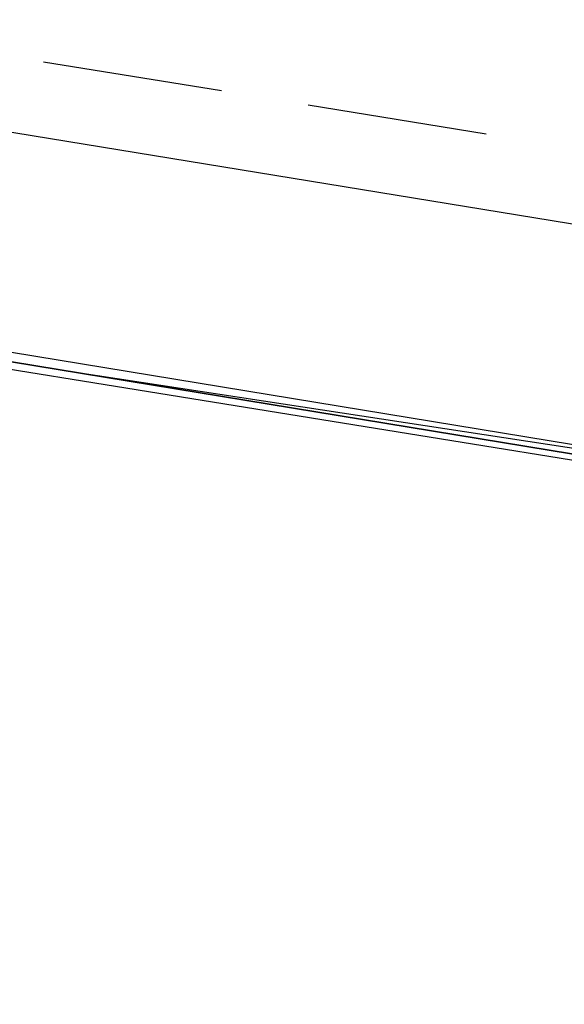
# Model space of a CAD drawing. Header units: feet. Extents: x -79 to 198, y -22 to 181.
# Tile 82 of 256: x 45.99 to 47.5, y 15.92 to 18.65. Entities that reach past the tile are written whole.
import ezdxf

# ---------------------------------------------------------------- set-up
doc = ezdxf.new("R2010")
doc.units = ezdxf.units.FT
doc.layers.add('A-LINEA', color=7, linetype='CONTINUOUS')

msp = doc.modelspace()

# ---------------------------------------------------------------- linework, layer by layer
at = {"layer": 'A-LINEA'}
for p, q in [((48.0267, 18.0044), (44.36, 18.6044)), ((48.0267, 18.0044), (44.36, 18.6044)), ((46.0533, 18.5378), (46.5467, 18.4578)), ((46.0533, 18.5378), (46.5467, 18.4578)), ((46.7867, 18.4178), (47.28, 18.3378)), ((46.7867, 18.4178), (47.28, 18.3378))]:
    msp.add_line(p, q, dxfattribs=at)
for points in [[(26.7067, 23.3511), (28.04, 21.6178), (31.0267, 20.8311), (34.0133, 20.0978), (37.0133, 19.4044), (40.0267, 18.7778), (43.0533, 18.2044), (46.0933, 17.6844), (49.1467, 17.2178), (52.2, 16.8044), (55.2533, 16.4444), (58.32, 16.1511), (60.4, 16.0178), (62.48, 15.9511), (64.5467, 15.9244), (66.6267, 15.9511), (68.7067, 16.0178), (70.7867, 16.1511), (72.8533, 16.3244), (74.92, 16.5511), (76.9867, 16.8178), (79.04, 17.1511), (81.08, 17.5244), (83.12, 17.9378)], [(26.7067, 23.3511), (28.04, 21.6178), (31.0267, 20.8311), (34.0133, 20.0978), (37.0133, 19.4044), (40.0267, 18.7778), (43.0533, 18.2044), (46.0933, 17.6844), (49.1467, 17.2178), (52.2, 16.8044), (55.2533, 16.4444), (58.32, 16.1511), (60.4, 16.0178), (62.48, 15.9511), (64.5467, 15.9244), (66.6267, 15.9511), (68.7067, 16.0178), (70.7867, 16.1511), (72.8533, 16.3244), (74.92, 16.5511), (76.9867, 16.8178), (79.04, 17.1511), (81.08, 17.5244), (83.12, 17.9378)], [(48.04, 17.3644), (44.1467, 18.0044), (44.1467, 18.0311), (48.04, 17.3911), (48.04, 17.3644)], [(48.04, 17.3644), (44.1467, 18.0044), (44.1467, 18.0311), (48.04, 17.3911), (48.04, 17.3644)], [(48.0267, 17.3511), (44.1467, 17.9778), (44.1333, 17.9911), (44.1467, 18.0044), (48.04, 17.3644), (48.04, 17.3511), (48.0267, 17.3511)], [(48.0267, 17.3511), (44.1467, 17.9778), (44.1333, 17.9911), (44.1467, 18.0044), (48.04, 17.3644), (48.04, 17.3511), (48.0267, 17.3511)]]:
    msp.add_lwpolyline(points, dxfattribs=at)

doc.saveas('drawing.dxf')
